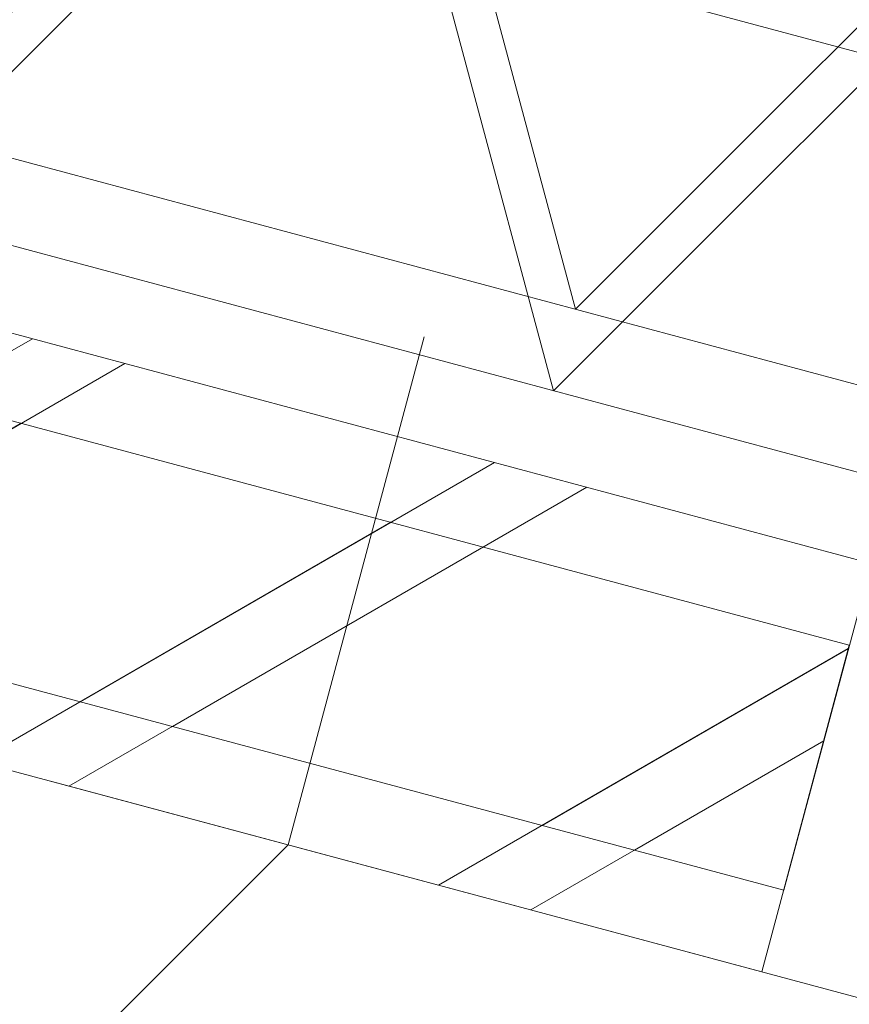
# Model space of a CAD drawing. Header units: millimetres. Extents: x -7616 to 74263, y -34032 to 21987.
# Tile 14 of 60: x 46013 to 46259, y -23858 to -23567. Entities that reach past the tile are written whole.
import ezdxf

# ---------------------------------------------------------------- set-up
doc = ezdxf.new("R2010")
doc.units = ezdxf.units.MM
doc.header["$LTSCALE"] = 508
doc.header["$PDMODE"] = 1
doc.header["$PDSIZE"] = -2
doc.linetypes.add('Dash Style-2', pattern=[0.694425, 0.48607, -0.208355])
doc.linetypes.add('Dash Style-6', pattern=[1.04164, 0.625, -0.20828, 0.06943, -0.13893])
doc.layers.get('0').update_dxf_attribs({"lineweight": 0})
doc.layers.get('DEFPOINTS').update_dxf_attribs({"lineweight": 0})
for name, color, linetype, lineweight in [('(00) tekening-stramien-algemeen', 7, 'Dash Style-6', 0), ('(04) bouwaanvraag-brandweer-bestaand-WBDBO 60min', 1, 'Dash Style-2', 0), ('(21) buitenwanden-X baksteen_metselwerk', 92, 'Continuous', 0), ('(__) constructies_materialen-K isolatie', 8, 'Continuous', 0), ('Dimension', 7, 'Continuous', 0), ('None', 7, 'Continuous', 0)]:
    doc.layers.add(name, color=color, linetype=linetype, lineweight=lineweight)
doc.styles.add('Helvetica', font='Helvetica')
doc.dimstyles.new('KE __', dxfattribs={"dimtxt": 151.308594, "dimasz": 50.074463, "dimexe": 125, "dimexo": 500, "dimgap": 25, "dimtad": 1, "dimdec": 1, "dimtxsty": 'Helvetica', "dimblk": 'DOT', "dimblk1": 'DOT', "dimblk2": 'DOT', "dimcen": 0, "dimdle": 100, "dimazin": 0, "dimtfac": 0.8, "dimtdec": 1, "dimtix": 1, "dimtmove": 0, "dimatfit": 0, "dimldrblk": 'DOT', "dimfxl": 150, "dimfxlon": 1, "dimfrac": 2, "dimtolj": 1, "dimarcsym": 0})

# ---------------------------------------------------------------- blocks, each defined once
blk = doc.blocks.new('Isolatie Object-6')
at = {"layer": '(__) constructies_materialen-K isolatie', "color": 2, "lineweight": 0, "transparency": 33554687, "flags": 128}
blk.add_lwpolyline([(0, 90), (3850.67, 90), (3850.67, -90), (0, -90)], close=True, dxfattribs=at)
blk.add_lwpolyline([(0, -90), (103.92, 90), (207.85, -90), (207.85, -90), (311.77, 90), (415.69, -90), (415.69, -90), (519.62, 90), (623.54, -90), (623.54, -90), (727.46, 90), (831.39, -90), (831.39, -90), (935.31, 90), (1039.23, -90), (1039.23, -90), (1143.16, 90), (1247.08, -90), (1247.08, -90), (1351, 90), (1454.93, -90), (1454.93, -90), (1558.85, 90)], dxfattribs=at)
blk = doc.blocks.new('_Dot')
at = {"color": 0, "linetype": 'ByBlock', "lineweight": -2}
blk.add_line((-0.5, 0), (-1, 0), dxfattribs=at)
at = {"color": 0, "linetype": 'ByBlock', "const_width": 0.5}
blk.add_lwpolyline([(-0.25, 0, 1), (0.25, 0, 1)], format="xyb", close=True, dxfattribs=at)
blk = doc.blocks.new('*D47')
at = {"layer": 'DEFPOINTS', "color": 0, "transparency": 33554687}
for p in [(-220, 0), (3620, 0), (-220, -2508.85)]:
    blk.add_point(p, dxfattribs=at)
at = {"layer": 'Dimension', "color": 0, "lineweight": -2, "transparency": 33554687}
for p, q in [((-220, -2358.85), (-220, -2633.85)), ((3620, -2358.85), (3620, -2633.85)), ((3569.92, -2508.85), (-169.93, -2508.85))]:
    blk.add_line(p, q, dxfattribs=at)
at = {"layer": 'Dimension', "color": 0, "lineweight": -2, "xscale": 50.07446289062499, "yscale": 50.07446289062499, "zscale": 50.07446289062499, "rotation": 180}
blk.add_blockref('_Dot', (-220, -2508.85), dxfattribs=at)
at = {"layer": 'Dimension', "color": 0, "lineweight": -2, "xscale": 50.07446289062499, "yscale": 50.07446289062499, "zscale": 50.07446289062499}
blk.add_blockref('_Dot', (3620, -2508.85), dxfattribs=at)
at = {"layer": 'Dimension', "color": 0, "lineweight": 0, "transparency": 33554687, "insert": (1700, -2408.2), "char_height": 151.309, "attachment_point": 5, "style": 'Helvetica'}
blk.add_mtext('\\A1;3840', dxfattribs=at)
blk = doc.blocks.new('*D77')
at = {"layer": 'DEFPOINTS', "color": 0, "transparency": 33554687}
for p in [(3620, 75), (6930, 75), (6930, -2508.85)]:
    blk.add_point(p, dxfattribs=at)
at = {"layer": 'Dimension', "color": 0, "lineweight": -2, "transparency": 33554687}
for p, q in [((3620, -2358.85), (3620, -2633.85)), ((6930, -2358.85), (6930, -2633.85)), ((3670.07, -2508.85), (6879.92, -2508.85))]:
    blk.add_line(p, q, dxfattribs=at)
at = {"layer": 'Dimension', "color": 0, "lineweight": -2, "xscale": 50.07446289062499, "yscale": 50.07446289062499, "zscale": 50.07446289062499, "rotation": 180}
blk.add_blockref('_Dot', (3620, -2508.85), dxfattribs=at)
at = {"layer": 'Dimension', "color": 0, "lineweight": -2, "xscale": 50.07446289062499, "yscale": 50.07446289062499, "zscale": 50.07446289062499}
blk.add_blockref('_Dot', (6930, -2508.85), dxfattribs=at)
at = {"layer": 'Dimension', "color": 0, "lineweight": 0, "transparency": 33554687, "insert": (5275, -2408.2), "char_height": 151.309, "attachment_point": 5, "style": 'Helvetica'}
blk.add_mtext('\\A1;3310', dxfattribs=at)
blk = doc.blocks.new('Group-91-1')
at = {"layer": '(00) tekening-stramien-algemeen', "color": 2, "lineweight": 0, "transparency": 33554687}
for p, q in [((71038.03, -10800), (-1886.06, -10800)), ((71038.03, -11070), (-1886.06, -11070))]:
    blk.add_line(p, q, dxfattribs=at)
blk = doc.blocks.new('Stramien blok B')
at = {"layer": 'None', "color": 17, "transparency": 33554687}
blk.add_blockref('Group-91-1', (0, 0), dxfattribs=at)
blk = doc.blocks.new('blok b-v2-gevel_constructie')
at = {"layer": '(21) buitenwanden-X baksteen_metselwerk', "linetype": 'Continuous', "lineweight": 0, "transparency": 33554687}
h = blk.add_hatch(dxfattribs=at)
h.set_pattern_fill('(__)F metselwerk 2', color=253, style=0, pattern_type=2)
h.set_pattern_definition([(45, (0, 0), (70.7107, -70.7107), []), (45, (14.14, -14.14), (70.7107, -70.7107), [])])
h.paths.add_polyline_path([(-220, 100), (-220, 0), (3620, 0), (3620, 100)])
at = {"layer": '(21) buitenwanden-X baksteen_metselwerk', "color": 7, "lineweight": 0, "transparency": 33554687, "flags": 128}
blk.add_lwpolyline([(-220, 100), (-220, 0), (3620, 0), (3620, 100)], close=True, dxfattribs=at)
at = {"layer": '(__) constructies_materialen-K isolatie', "color": 2, "rotation": 180}
blk.add_blockref('Isolatie Object-6', (3620, 240), dxfattribs=at)
at = {"layer": 'Dimension', "color": 17, "lineweight": 0, "transparency": 33554687}
for base, p1, p2, override, picture, middle in [((6930, -2508.85), (3620, 75), (6930, 75), {"dimtxt": 151.308594, "dimgap": 25, "dimdec": 0, "dimpost": '<>', "dimtxsty": 'Helvetica', "dimtmove": 2}, '*D77', (5275, -2408.2)), ((-220, -2508.85), (3620, 0), (-220, 0), {"dimtxt": 151.308594, "dimgap": 25, "dimpost": '<>', "dimtxsty": 'Helvetica', "dimtmove": 2}, '*D47', (1700, -2408.2))]:
    dim = blk.add_linear_dim(base=base, p1=p1, p2=p2, dimstyle='KE __', override=override, dxfattribs=at)
    dim.commit()
    dim.dimension.update_dxf_attribs({"geometry": picture, "text_midpoint": middle})
blk = doc.blocks.new('blok B 02 (2D)')
at = {"layer": '(04) bouwaanvraag-brandweer-bestaand-WBDBO 60min', "color": 6, "lineweight": 0, "transparency": 33554687, "flags": 128}
blk.add_lwpolyline([(54605.01, -0.02), (54605.01, 8306.64), (50955.01, 8306.64), (50955.01, -0.02), (50205.01, -1299.05)], dxfattribs=at)
at = {"layer": 'None', "color": 17, "transparency": 33554687}
blk.add_blockref('blok b-v2-gevel_constructie', (47480.01, -0.02), dxfattribs=at)

msp = doc.modelspace()

# ---------------------------------------------------------------- block references
at = {"layer": 'None', "color": 17, "transparency": 33554687}
for name, p, rotation in [('Stramien blok B', (0, 0), 344.9999645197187), ('blok B 02 (2D)', (-3125.94, -10622.93), 344.9999999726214), ('blok b-v2-gevel_constructie', (42742.75, -22887.56), 344.9999673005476)]:
    msp.add_blockref(name, p, dxfattribs=dict(at, rotation=rotation))

doc.saveas('drawing.dxf')
